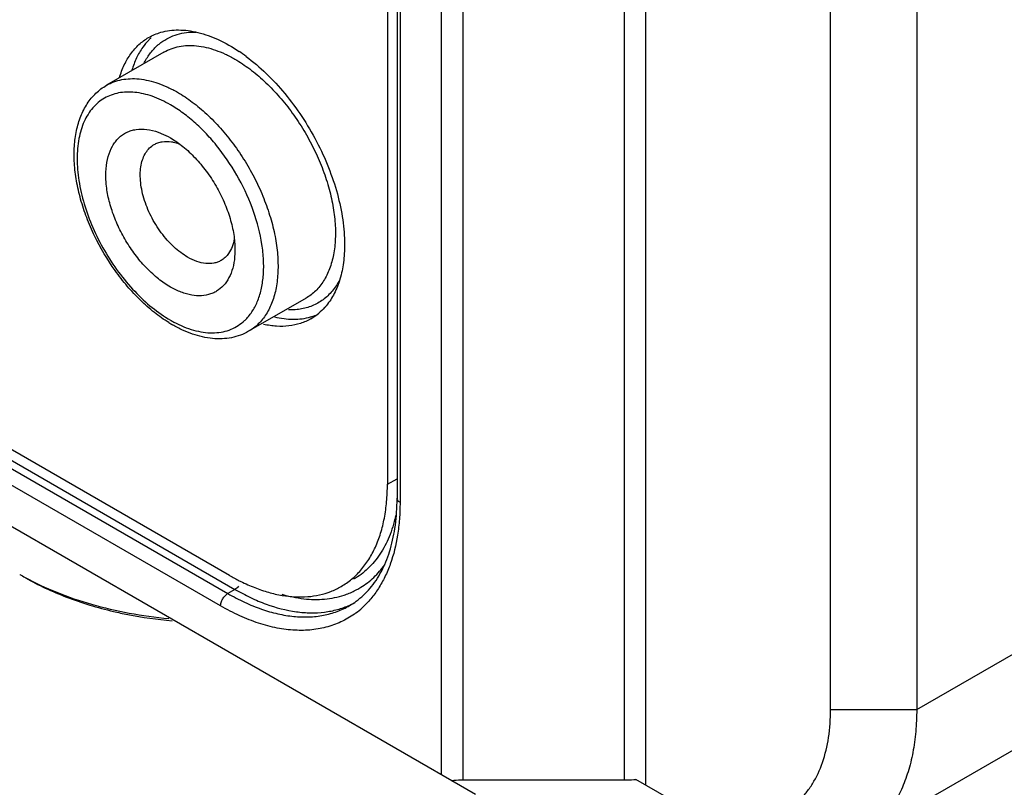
# Model space of a CAD drawing. Header units: inches. Extents: x 0 to 34, y 0 to 22.
# Tile 43 of 47: x 30.8 to 31.8, y 15.9 to 16.7. Entities that reach past the tile are written whole.
import ezdxf

# ---------------------------------------------------------------- set-up
doc = ezdxf.new("R2010")
doc.units = ezdxf.units.IN
doc.header["$LTSCALE"] = 1.87
doc.header["$MEASUREMENT"] = 0
doc.layers.get('0').update_dxf_attribs({"linetype": 'CONTINUOUS'})

msp = doc.modelspace()

# ---------------------------------------------------------------- linework, layer by layer
at = {"color": 7, "linetype": 'CONTINUOUS'}
for p, q in [((31.6103, 16.00621), (31.6103, 19.09208)), ((31.69382, 19.09208), (31.69382, 16.00621)), ((31.41016, 18.1408), (31.41016, 15.93792)), ((31.43104, 15.93292), (31.43104, 18.13581)), ((31.25367, 17.92555), (31.25367, 15.93792)), ((31.23279, 15.94291), (31.23279, 17.87478)), ((31.18047, 17.39735), (31.18047, 16.22468)), ((31.18984, 17.38442), (31.18984, 16.21115)), ((31.19272, 17.3804), (31.19272, 16.20713)), ((31.2659, 15.9238), (29.79606, 16.77246)), ((31.02736, 16.1363), (30.02561, 16.7147)), ((30.02349, 16.6974), (31.02569, 16.11874)), ((30.03045, 16.70142), (31.03264, 16.12276)), ((31.01873, 16.10669), (30.01653, 16.68534)), ((30.96374, 16.6439), (30.90807, 16.61175)), ((30.97, 16.56073), (30.97001, 16.56073)), ((31.69382, 16.00621), (32.41067, 16.42011)), ((31.10155, 16.40523), (31.04587, 16.37309)), ((31.64705, 15.88601), (32.3536, 16.29396)), ((31.18047, 16.22468), (31.18984, 16.23009)), ((31.03264, 16.12276), (31.02569, 16.11874)), ((31.1438, 16.10704), (31.1438, 16.10704)), ((31.6103, 16.00621), (31.69382, 16.00621)), ((31.25367, 15.93792), (31.41016, 15.93792)), ((31.49895, 15.89372), (31.42146, 15.93845))]:
    msp.add_line(p, q, dxfattribs=at)
at = {"color": 6, "linetype": 'CONTINUOUS'}
msp.add_line((30.82385, 16.13727), (30.82387, 16.13726), dxfattribs=at)
at = {"color": 7, "linetype": 'CONTINUOUS'}
for centre, radius, start, end in [((30.99169, 16.61217), 0.05132, 131.10836, 132.66983), ((30.99105, 16.61291), 0.05034, 126.82337, 131.11209), ((30.9406, 16.50158), 0.17226, 53.33102, 56.14271), ((31.09097, 16.44068), 0.05574, 285.59495, 286.99957), ((31.07963, 16.43139), 0.05331, 300.0246, 310.05137), ((31.09136, 16.43943), 0.05443, 286.99027, 293.06544), ((31.03816, 16.49391), 0.13221, 238.21962, 239.99416), ((31.02814, 16.48461), 0.11626, 239.99479, 241.86828), ((31.01147, 16.41607), 0.0446, 310.84208, 315.19446), ((30.97268, 16.21113), 0.21716, 358.96497, 0.0038), ((31.05202, 16.22497), 0.13999, 346.99636, 347.42949), ((31.12647, 16.30792), 0.19819, 239.99556, 241.62781), ((31.12259, 16.30078), 0.19006, 241.63396, 243.15851), ((31.1199, 16.29551), 0.18414, 243.16573, 243.70874), ((31.1146, 16.18995), 0.07656, 289.97288, 298.25477), ((31.11526, 16.18861), 0.07507, 298.29025, 301.71849), ((31.11393, 16.19173), 0.07846, 288.26128, 289.98591), ((31.1077, 16.16955), 0.07218, 300.00622, 306.18908), ((31.11127, 16.17952), 0.07904, 294.39904, 297.40957), ((31.09908, 16.16774), 0.08479, 306.89778, 312.19085)]:
    msp.add_arc(centre, radius, start, end, dxfattribs=at)
at = {"color": 6, "linetype": 'CONTINUOUS'}
msp.add_arc((30.95044, 16.35654), 0.25318, 240.00596, 241.37928, dxfattribs=at)
at = {"color": 7, "linetype": 'CONTINUOUS'}
for points, knots in [([(30.96083, 16.66312), (30.96355, 16.6639), (30.96923, 16.66507), (30.97809, 16.66562), (30.98734, 16.66497), (31.00043, 16.66248), (31.01739, 16.65629), (31.03017, 16.64892), (31.03657, 16.64463)], [0, 0, 0, 0, 0.105855, 0.215642, 0.330514, 0.451312, 0.71221, 1, 1, 1, 1]), ([(30.92057, 16.61904), (30.92182, 16.62333), (30.92485, 16.63148), (30.93122, 16.64243), (30.93919, 16.65148), (30.94553, 16.65614), (30.94886, 16.65806)], [0, 0, 0, 0, 0.271893, 0.525846, 0.766472, 1, 1, 1, 1]), ([(30.95114, 16.65778), (30.95041, 16.65709), (30.94751, 16.65424), (30.94492, 16.65108), (30.94316, 16.64857)], [0, 0, 0, 0, 0.246096, 1, 1, 1, 1]), ([(30.94886, 16.65806), (30.95073, 16.65913), (30.95463, 16.66107), (30.95873, 16.66252), (30.96083, 16.66312)], [0, 0, 0, 0, 0.497497, 1, 1, 1, 1]), ([(30.96088, 16.65321), (30.96323, 16.65496), (30.96826, 16.65807), (30.9766, 16.66134), (30.9856, 16.66318), (30.99181, 16.66342), (30.99497, 16.66332)], [0, 0, 0, 0, 0.242698, 0.487102, 0.738086, 1, 1, 1, 1]), ([(30.94316, 16.64857), (30.94088, 16.64533), (30.93679, 16.63818), (30.93392, 16.63048), (30.93272, 16.62643)], [0, 0, 0, 0, 0.483856, 1, 1, 1, 1]), ([(30.94434, 16.63289), (30.94596, 16.63613), (30.94964, 16.64223), (30.95437, 16.64756), (30.95691, 16.6499)], [0, 0, 0, 0, 0.512312, 1, 1, 1, 1]), ([(30.96374, 16.6439), (30.966, 16.6452), (30.9708, 16.64745), (30.97856, 16.6496), (30.98683, 16.65052), (30.99875, 16.6501), (31.01108, 16.64713), (31.02334, 16.64211), (31.02954, 16.63886), (31.03264, 16.63707)], [0, 0, 0, 0, 0.108068, 0.218153, 0.33211, 0.451502, 0.710528, 0.851586, 1, 1, 1, 1]), ([(31.03264, 16.63707), (31.03759, 16.63422), (31.04742, 16.62764), (31.06136, 16.61592), (31.07467, 16.60225), (31.08709, 16.58693), (31.09833, 16.57027), (31.10819, 16.55264), (31.11643, 16.53441), (31.12288, 16.51597), (31.1274, 16.49771), (31.12991, 16.48002), (31.13034, 16.46326), (31.12867, 16.44778), (31.12492, 16.43391), (31.11914, 16.42193), (31.11259, 16.41366), (31.10652, 16.4084), (31.10324, 16.40621), (31.10154, 16.40524)], [0, 0, 0, 0, 0.062332, 0.128736, 0.19835, 0.270314, 0.343697, 0.417437, 0.490468, 0.561759, 0.63036, 0.695453, 0.756404, 0.812846, 0.864749, 0.912527, 0.957104, 0.978666, 1, 1, 1, 1]), ([(31.04347, 16.63975), (31.05026, 16.6347), (31.06349, 16.62335), (31.08156, 16.60373), (31.09795, 16.58156), (31.11215, 16.55752), (31.12372, 16.53237), (31.13231, 16.50688), (31.13762, 16.48185), (31.13895, 16.46531), (31.13895, 16.45734)], [0, 0, 0, 0, 0.119416, 0.245561, 0.376063, 0.508238, 0.639274, 0.766463, 0.88746, 1, 1, 1, 1]), ([(30.90807, 16.61175), (30.91033, 16.61305), (30.91512, 16.6153), (30.92288, 16.61745), (30.93116, 16.61837), (30.94307, 16.61796), (30.9554, 16.61498), (30.96766, 16.60996), (30.97386, 16.60672), (30.97697, 16.60492)], [0, 0, 0, 0, 0.108068, 0.218153, 0.33211, 0.451502, 0.710528, 0.851586, 1, 1, 1, 1]), ([(30.96853, 16.38153), (30.96369, 16.38453), (30.95412, 16.39131), (30.94064, 16.40318), (30.92789, 16.41682), (30.91211, 16.43707), (30.89887, 16.45945), (30.88866, 16.4831), (30.88276, 16.50097), (30.87871, 16.51867), (30.87661, 16.53587), (30.87652, 16.55229), (30.87851, 16.56763), (30.88263, 16.58162), (30.88891, 16.59398), (30.89735, 16.60431), (30.90435, 16.6096), (30.90807, 16.61175)], [0, 0, 0, 0, 0.062931, 0.129167, 0.198005, 0.268752, 0.412376, 0.483496, 0.552909, 0.619838, 0.683646, 0.743941, 0.800596, 0.85387, 0.904267, 0.952584, 1, 1, 1, 1]), ([(30.97001, 16.59287), (30.9644, 16.59611), (30.95322, 16.60141), (30.93607, 16.60557), (30.92237, 16.60522), (30.91258, 16.60251), (30.90593, 16.59939), (30.8999, 16.59518), (30.89267, 16.58807), (30.8855, 16.57639), (30.88052, 16.55945), (30.87925, 16.54362), (30.87985, 16.52998), (30.88164, 16.5152), (30.88607, 16.49615), (30.89443, 16.47341), (30.90563, 16.45123), (30.91923, 16.43045), (30.93475, 16.41183), (30.95159, 16.39609), (30.96382, 16.3875), (30.97001, 16.38393)], [0, 0, 0, 0, 0.060295, 0.114352, 0.162915, 0.185878, 0.208422, 0.230968, 0.253938, 0.302504, 0.356497, 0.416852, 0.449431, 0.483469, 0.555286, 0.630887, 0.708459, 0.786019, 0.861606, 0.933488, 1, 1, 1, 1]), ([(30.97697, 16.60492), (30.98191, 16.60207), (30.99174, 16.59549), (31.00568, 16.58378), (31.01899, 16.5701), (31.03141, 16.55478), (31.04266, 16.53812), (31.05251, 16.52049), (31.06075, 16.50226), (31.0672, 16.48382), (31.07173, 16.46556), (31.07423, 16.44787), (31.07466, 16.43111), (31.07299, 16.41564), (31.06924, 16.40176), (31.06346, 16.38978), (31.05691, 16.38151), (31.05084, 16.37625), (31.04756, 16.37406), (31.04587, 16.37309)], [0, 0, 0, 0, 0.062332, 0.128736, 0.19835, 0.270314, 0.343697, 0.417437, 0.490468, 0.561759, 0.63036, 0.695453, 0.756404, 0.812846, 0.864749, 0.912527, 0.957104, 0.978666, 1, 1, 1, 1]), ([(31.04311, 16.38464), (31.04561, 16.38716), (31.05018, 16.39298), (31.05528, 16.40327), (31.05873, 16.41513), (31.06051, 16.42832), (31.06059, 16.44261), (31.05838, 16.46329), (31.05131, 16.49012), (31.03724, 16.52139), (31.02135, 16.54571), (31.0066, 16.56317), (30.99493, 16.57477), (30.9828, 16.58475), (30.97429, 16.5904), (30.97001, 16.59287)], [0, 0, 0, 0, 0.043691, 0.09029, 0.140622, 0.195077, 0.253688, 0.316212, 0.450748, 0.593281, 0.736842, 0.806829, 0.87452, 0.939162, 1, 1, 1, 1]), ([(30.97001, 16.41607), (30.966, 16.41839), (30.95805, 16.42391), (30.94703, 16.43395), (30.93677, 16.44581), (30.92762, 16.45908), (30.91988, 16.47332), (30.91379, 16.48806), (30.90957, 16.50281), (30.90735, 16.5171), (30.90722, 16.53046), (30.90919, 16.54246), (30.91267, 16.55124), (30.91648, 16.55706), (30.91974, 16.56074), (30.92344, 16.56381), (30.92754, 16.56622), (30.93201, 16.56797), (30.93851, 16.56939), (30.94749, 16.56934), (30.95456, 16.56753), (30.95814, 16.56626)], [0, 0, 0, 0, 0.066148, 0.137471, 0.212456, 0.289568, 0.367162, 0.443466, 0.516817, 0.585773, 0.649272, 0.706769, 0.758511, 0.782618, 0.805834, 0.828483, 0.85092, 0.87352, 0.896656, 0.94568, 1, 1, 1, 1]), ([(30.95814, 16.56626), (30.95914, 16.56591), (30.96321, 16.56434), (30.96713, 16.56238), (30.97, 16.56073)], [0, 0, 0, 0, 0.240977, 1, 1, 1, 1]), ([(30.97001, 16.56073), (30.97429, 16.55825), (30.98275, 16.55231), (30.99441, 16.54141), (31.00516, 16.52852), (31.01458, 16.51413), (31.02233, 16.49878), (31.02812, 16.48303), (31.03174, 16.46749), (31.03264, 16.45719), (31.03264, 16.45224)], [0, 0, 0, 0, 0.114018, 0.237332, 0.366993, 0.499981, 0.633021, 0.762674, 0.885856, 1, 1, 1, 1]), ([(30.98671, 16.44501), (30.98438, 16.44635), (30.97975, 16.44945), (30.9708, 16.45697), (30.96062, 16.46856), (30.95079, 16.48455), (30.94493, 16.49904), (30.94204, 16.5107), (30.94086, 16.51904), (30.94066, 16.52694), (30.94144, 16.53424), (30.94321, 16.54078), (30.94594, 16.54643), (30.94959, 16.55105), (30.95263, 16.55337), (30.95423, 16.5543)], [0, 0, 0, 0, 0.062308, 0.128767, 0.270325, 0.417359, 0.561616, 0.630258, 0.695379, 0.756361, 0.812837, 0.864761, 0.91257, 0.957166, 1, 1, 1, 1]), ([(30.95423, 16.5543), (30.95541, 16.55498), (30.95795, 16.55614), (30.96356, 16.55753), (30.96805, 16.55742), (30.971, 16.55696)], [0, 0, 0, 0, 0.237449, 0.480373, 1, 1, 1, 1]), ([(30.971, 16.55696), (30.9716, 16.55686), (30.97407, 16.5564), (30.9765, 16.55569), (30.97829, 16.55504)], [0, 0, 0, 0, 0.241306, 1, 1, 1, 1]), ([(31.03195, 16.46272), (31.03151, 16.46008), (31.03023, 16.45512), (31.02788, 16.45054), (31.02649, 16.44856)], [0, 0, 0, 0, 0.524327, 1, 1, 1, 1]), ([(31.13895, 16.45734), (31.13895, 16.45147), (31.13828, 16.44014), (31.13501, 16.42409), (31.12953, 16.40994), (31.1243, 16.40173), (31.12136, 16.39813)], [0, 0, 0, 0, 0.280148, 0.539557, 0.778406, 1, 1, 1, 1]), ([(31.01919, 16.44179), (31.01813, 16.44117), (31.01587, 16.44011), (31.0109, 16.43874), (31.00394, 16.43855), (30.99523, 16.44067), (30.98956, 16.44336), (30.98671, 16.44501)], [0, 0, 0, 0, 0.108136, 0.218295, 0.451302, 0.710824, 1, 1, 1, 1]), ([(31.02649, 16.44856), (31.02552, 16.44717), (31.02332, 16.44462), (31.02061, 16.44261), (31.01919, 16.44179)], [0, 0, 0, 0, 0.508064, 1, 1, 1, 1]), ([(31.03264, 16.45224), (31.03264, 16.4509), (31.03252, 16.44578), (31.03188, 16.44066), (31.03106, 16.43697)], [0, 0, 0, 0, 0.261761, 1, 1, 1, 1]), ([(31.03106, 16.43697), (31.03031, 16.43365), (31.02831, 16.42738), (31.02346, 16.41917), (31.01801, 16.41391), (31.01305, 16.41089), (31.00765, 16.4086), (31.00006, 16.4072), (30.9921, 16.40777), (30.98552, 16.40929), (30.97849, 16.41164), (30.97336, 16.41414), (30.97001, 16.41607)], [0, 0, 0, 0, 0.131699, 0.251963, 0.364632, 0.419964, 0.475546, 0.590223, 0.714128, 0.780751, 0.850649, 1, 1, 1, 1]), ([(31.1341, 16.4228), (31.13209, 16.41901), (31.12743, 16.41197), (31.11838, 16.40337), (31.10766, 16.39735), (31.09977, 16.39518), (31.09573, 16.39454)], [0, 0, 0, 0, 0.260673, 0.508299, 0.751581, 1, 1, 1, 1]), ([(31.12136, 16.39813), (31.12079, 16.39744), (31.1185, 16.39475), (31.11596, 16.39228), (31.11394, 16.39058)], [0, 0, 0, 0, 0.253446, 1, 1, 1, 1]), ([(31.07091, 16.3871), (31.07397, 16.38637), (31.08004, 16.38524), (31.08907, 16.38462), (31.09773, 16.38513), (31.10328, 16.38625), (31.10595, 16.38699)], [0, 0, 0, 0, 0.267215, 0.52169, 0.765157, 1, 1, 1, 1]), ([(31.09573, 16.39454), (31.09483, 16.3944), (31.09114, 16.3939), (31.0874, 16.39376), (31.08459, 16.39383)], [0, 0, 0, 0, 0.245023, 1, 1, 1, 1]), ([(31.04587, 16.37309), (31.04331, 16.37161), (31.03792, 16.36908), (31.02927, 16.36666), (31.02018, 16.36561), (31.0074, 16.36599), (30.99437, 16.36906), (30.9816, 16.37426), (30.97522, 16.37759), (30.97205, 16.37943)], [0, 0, 0, 0, 0.114121, 0.22901, 0.346129, 0.466778, 0.722113, 0.858252, 1, 1, 1, 1]), ([(30.97333, 16.38208), (30.97647, 16.38041), (30.98273, 16.37743), (30.99227, 16.37409), (31.00157, 16.37206), (31.01053, 16.37138), (31.01904, 16.37205), (31.027, 16.37409), (31.03429, 16.37749), (31.03863, 16.3806), (31.04064, 16.38233)], [0, 0, 0, 0, 0.149115, 0.289885, 0.422213, 0.54671, 0.664717, 0.778049, 0.888984, 1, 1, 1, 1]), ([(31.10631, 16.38523), (31.1031, 16.38338), (31.09619, 16.38032), (31.08486, 16.37792), (31.07273, 16.37767), (31.06452, 16.3789), (31.06035, 16.37982)], [0, 0, 0, 0, 0.234484, 0.475698, 0.729403, 1, 1, 1, 1]), ([(31.13563, 16.12557), (31.13918, 16.12762), (31.14601, 16.13238), (31.15503, 16.14126), (31.16278, 16.15179), (31.1692, 16.16386), (31.17424, 16.17736), (31.17785, 16.19214), (31.18002, 16.20806), (31.18047, 16.21905), (31.18047, 16.22468)], [0, 0, 0, 0, 0.108024, 0.218076, 0.331994, 0.451335, 0.577271, 0.710616, 0.851604, 1, 1, 1, 1]), ([(31.19272, 16.20713), (31.19272, 16.20172), (31.19234, 16.19111), (31.19006, 16.17097), (31.18549, 16.15203), (31.17837, 16.13495), (31.17205, 16.12361), (31.16467, 16.11353), (31.159, 16.10761), (31.15603, 16.10492)], [0, 0, 0, 0, 0.145345, 0.284648, 0.544207, 0.665119, 0.780787, 0.892056, 1, 1, 1, 1]), ([(31.16368, 16.1238), (31.16783, 16.12871), (31.17532, 16.14003), (31.18334, 16.15977), (31.18841, 16.18254), (31.18965, 16.19875), (31.1898, 16.20721)], [0, 0, 0, 0, 0.216646, 0.453665, 0.71459, 1, 1, 1, 1]), ([(31.18983, 16.21115), (31.18983, 16.21077), (31.18997, 16.20999), (31.19057, 16.2089), (31.19151, 16.20792), (31.19229, 16.20738), (31.19272, 16.20713)], [0, 0, 0, 0, 0.217772, 0.451785, 0.711889, 1, 1, 1, 1]), ([(31.18842, 16.19347), (31.18687, 16.18674), (31.1829, 16.17396), (31.17391, 16.15673), (31.16405, 16.14482), (31.15502, 16.13716), (31.15016, 16.13395), (31.14765, 16.13251)], [0, 0, 0, 0, 0.275032, 0.529691, 0.768886, 0.88499, 1, 1, 1, 1]), ([(31.15473, 16.12475), (31.1592, 16.12752), (31.1677, 16.1341), (31.17471, 16.14225), (31.17786, 16.14666)], [0, 0, 0, 0, 0.492282, 1, 1, 1, 1]), ([(31.03833, 16.13042), (31.04276, 16.12823), (31.05159, 16.1243), (31.06498, 16.11975), (31.07808, 16.11674), (31.09079, 16.1153), (31.10302, 16.11543), (31.11465, 16.11716), (31.1256, 16.12046), (31.13241, 16.12371), (31.13563, 16.12557)], [0, 0, 0, 0, 0.146217, 0.285399, 0.417528, 0.543087, 0.662888, 0.778023, 0.88987, 1, 1, 1, 1]), ([(31.03612, 16.12585), (31.03561, 16.12521), (31.03454, 16.12407), (31.03329, 16.12313), (31.03264, 16.12276)], [0, 0, 0, 0, 0.52395, 1, 1, 1, 1]), ([(31.03264, 16.12276), (31.03759, 16.1199), (31.04749, 16.11469), (31.06707, 16.10644), (31.08676, 16.10121), (31.10594, 16.0997), (31.11937, 16.10041), (31.1321, 16.10292), (31.14011, 16.10581), (31.14392, 16.10754)], [0, 0, 0, 0, 0.147147, 0.287515, 0.546926, 0.66704, 0.781743, 0.892241, 1, 1, 1, 1]), ([(31.15032, 16.11129), (31.15276, 16.11307), (31.15747, 16.11699), (31.16168, 16.12144), (31.16368, 16.1238)], [0, 0, 0, 0, 0.493642, 1, 1, 1, 1]), ([(31.01873, 16.10669), (31.01873, 16.10723), (31.01883, 16.10838), (31.01937, 16.11073), (31.02064, 16.11362), (31.02251, 16.11616), (31.02427, 16.11781), (31.02521, 16.11847), (31.02569, 16.11874)], [0, 0, 0, 0, 0.113758, 0.237326, 0.499994, 0.762665, 0.886237, 1, 1, 1, 1]), ([(31.02569, 16.11874), (31.03101, 16.11567), (31.04164, 16.11011), (31.05786, 16.10346), (31.0738, 16.09881), (31.0893, 16.09621), (31.10421, 16.09569), (31.11839, 16.09727), (31.1317, 16.10095), (31.13992, 16.1048), (31.1438, 16.10704)], [0, 0, 0, 0, 0.148404, 0.289403, 0.422754, 0.548686, 0.668019, 0.781933, 0.891982, 1, 1, 1, 1]), ([(31.07825, 16.11797), (31.08517, 16.11596), (31.09884, 16.11309), (31.11284, 16.11277), (31.11949, 16.11335)], [0, 0, 0, 0, 0.519202, 1, 1, 1, 1]), ([(31.11949, 16.11335), (31.12276, 16.11364), (31.12919, 16.11456), (31.13548, 16.11621), (31.13852, 16.11722)], [0, 0, 0, 0, 0.506185, 1, 1, 1, 1]), ([(31.14999, 16.09993), (31.14594, 16.0969), (31.13723, 16.09153), (31.12276, 16.08601), (31.10712, 16.08306), (31.0905, 16.08272), (31.07311, 16.08495), (31.05512, 16.08973), (31.03677, 16.09698), (31.02474, 16.10321), (31.01873, 16.10669)], [0, 0, 0, 0, 0.109008, 0.218886, 0.33198, 0.450331, 0.575528, 0.708679, 0.850245, 1, 1, 1, 1]), ([(31.49978, 15.90021), (31.50731, 15.89838), (31.5187, 15.89668), (31.53363, 15.89707), (31.54412, 15.89866), (31.55405, 15.90152), (31.56335, 15.90566), (31.57196, 15.91104), (31.5798, 15.91762), (31.58684, 15.92535), (31.59524, 15.93736), (31.60342, 15.95523), (31.60914, 15.97968), (31.6103, 15.99712), (31.6103, 16.00621)], [0, 0, 0, 0, 0.128246, 0.188446, 0.246553, 0.303137, 0.358841, 0.414363, 0.470421, 0.527688, 0.586772, 0.712172, 0.849692, 1, 1, 1, 1]), ([(31.69382, 16.00621), (31.69382, 15.99904), (31.69323, 15.98506), (31.69048, 15.96479), (31.68589, 15.94597), (31.67947, 15.9288), (31.6713, 15.91343), (31.66143, 15.90003), (31.64995, 15.88874), (31.64127, 15.88267), (31.63675, 15.88006)], [0, 0, 0, 0, 0.148402, 0.289399, 0.422748, 0.548679, 0.668013, 0.781927, 0.891978, 1, 1, 1, 1]), ([(31.24237, 15.93738), (31.24325, 15.93747), (31.24701, 15.93779), (31.25078, 15.93792), (31.25367, 15.93792)], [0, 0, 0, 0, 0.234628, 1, 1, 1, 1]), ([(31.41016, 15.93792), (31.41114, 15.93792), (31.41492, 15.93796), (31.41869, 15.93818), (31.42146, 15.93845)], [0, 0, 0, 0, 0.261566, 1, 1, 1, 1])]:
    msp.add_open_spline(points, degree=3, knots=knots, dxfattribs=at)
at = {"color": 6, "linetype": 'CONTINUOUS'}
for points, knots in [([(30.82916, 16.13429), (30.83904, 16.1289), (30.86013, 16.11908), (30.89398, 16.1076), (30.93037, 16.09911), (30.95554, 16.09562), (30.96837, 16.09439)], [0, 0, 0, 0, 0.231658, 0.477569, 0.734738, 1, 1, 1, 1]), ([(30.82944, 16.13404), (30.83565, 16.13046), (30.8487, 16.12368), (30.87682, 16.11175), (30.8993, 16.10501), (30.91473, 16.10139)], [0, 0, 0, 0, 0.234846, 0.480816, 1, 1, 1, 1]), ([(30.91473, 16.10139), (30.91934, 16.10031), (30.93815, 16.09626), (30.95725, 16.09357), (30.9717, 16.09226)], [0, 0, 0, 0, 0.245915, 1, 1, 1, 1])]:
    msp.add_open_spline(points, degree=3, knots=knots, dxfattribs=at)

doc.saveas('drawing.dxf')
